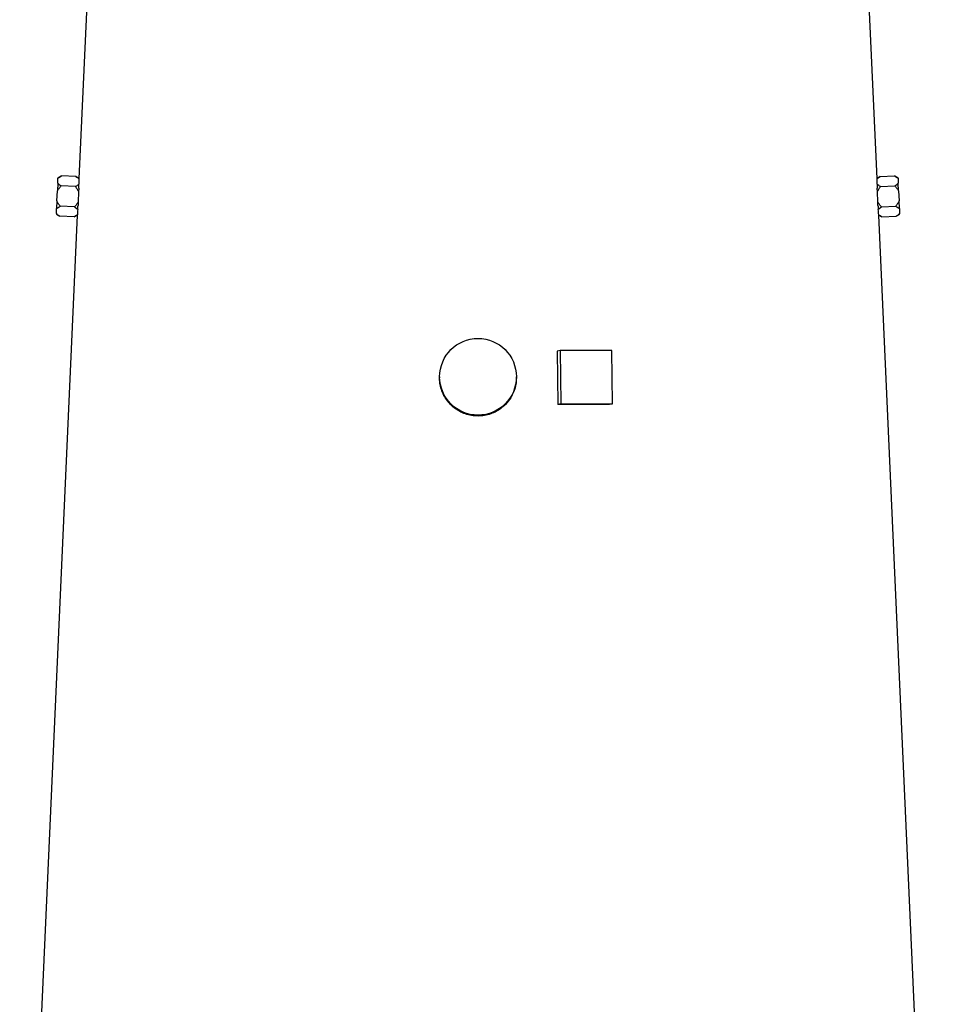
# Model space of a CAD drawing. Header units: millimetres. Extents: x 568 to 1413, y 660 to 2507.
# Tile 6 of 9: x 775 to 1205, y 1583 to 2045. Entities that reach past the tile are written whole.
import ezdxf

# ---------------------------------------------------------------- set-up
doc = ezdxf.new("R2010")
doc.units = ezdxf.units.MM

msp = doc.modelspace()

# ---------------------------------------------------------------- linework, layer by layer
at = {"color": 7, "linetype": 'Continuous', "lineweight": 25}
for p, q in [((807.2, 2062.15), (803.1, 1970.78)), ((1177.52, 1970.76), (1173.42, 2062.15)), ((793.14, 1968.55), (792.97, 1964.93)), ((793.14, 1968.55), (793.24, 1970.88)), ((793.25, 1971.14), (793.24, 1970.88)), ((794.93, 1972.01), (793.25, 1971.14)), ((801.65, 1971.71), (794.93, 1972.01)), ((803.1, 1970.78), (801.65, 1971.71)), ((803.1, 1970.58), (803.1, 1970.68)), ((1178.97, 1971.71), (1177.5, 1970.78)), ((1178.97, 1971.71), (1185.68, 1972.01)), ((1187.36, 1971.14), (1185.68, 1972.01)), ((1187.37, 1970.88), (1187.36, 1971.14)), ((1187.37, 1970.88), (1187.48, 1968.55)), ((1187.64, 1964.93), (1187.48, 1968.55)), ((792.76, 1960.27), (792.97, 1964.93)), ((801.43, 1966.97), (794.72, 1967.27)), ((802.96, 1964.48), (802.75, 1959.82)), ((803.04, 1966.25), (802.96, 1964.48)), ((1177.65, 1964.48), (1177.57, 1966.25)), ((1177.86, 1959.82), (1177.65, 1964.48)), ((1179.18, 1966.97), (1185.89, 1967.27)), ((1187.64, 1964.93), (1187.85, 1960.27)), ((792.76, 1960.27), (792.6, 1956.65)), ((802.75, 1959.82), (802.68, 1958.06)), ((1177.94, 1958.06), (1177.86, 1959.82)), ((1188.01, 1956.65), (1187.85, 1960.27)), ((792.5, 1954.32), (792.49, 1954.06)), ((792.49, 1954.06), (794.08, 1953.04)), ((792.5, 1954.32), (792.6, 1956.65)), ((801.01, 1957.48), (794.3, 1957.78)), ((802.33, 1953.64), (802.34, 1953.73)), ((1179.6, 1957.48), (1186.32, 1957.78)), ((1186.53, 1953.04), (1188.13, 1954.06)), ((1188.01, 1956.65), (1188.11, 1954.32)), ((1188.13, 1954.06), (1188.11, 1954.32)), ((802.32, 1953.53), (775.3, 1351.15)), ((800.79, 1952.74), (794.08, 1953.04)), ((800.79, 1952.74), (802.32, 1953.53)), ((1205.31, 1351.15), (1178.29, 1953.53)), ((1178.29, 1953.53), (1179.82, 1952.74)), ((1179.82, 1952.74), (1186.53, 1953.04)), ((1028.92, 1890.03), (1027.52, 1889.79)), ((1027.52, 1889.79), (1027.81, 1864.81)), ((1028.92, 1890.03), (1029.21, 1865.06)), ((1053.07, 1890.03), (1028.92, 1890.03)), ((1053.36, 1865.06), (1053.07, 1890.03)), ((972.31, 1877.78), (972.31, 1877.3)), ((1008.31, 1877.3), (1008.31, 1877.78)), ((1029.21, 1865.06), (1027.81, 1864.81)), ((1029.21, 1865.06), (1053.36, 1865.06)), ((1053.36, 1865.06), (1051.96, 1864.81))]:
    msp.add_line(p, q, dxfattribs=at)
msp.add_circle((990.31, 1877.77), 17.99, dxfattribs=at)
for centre, major_axis, ratio, start_param, end_param in [((990.68, 1960.42), (187.47, -12.62), 0.576382, 3.16434, 3.18764), ((989.93, 1960.42), (187.47, 12.62), 0.576382, 6.237138, 6.260438), ((990.69, 1941.39), (188.32, -12.68), 0.576382, 3.121482, 3.144706), ((989.93, 1941.39), (188.32, 12.68), 0.576382, 6.280072, 6.303296), ((990.21, 1856.2), (192.35, 2.24), 0.043328, 1.243461, 1.373524)]:
    msp.add_ellipse(centre, major_axis=major_axis, ratio=ratio, start_param=start_param, end_param=end_param, dxfattribs=at)
for points, knots in [([(794.72, 1967.27), (794.41, 1967.47), (794.11, 1967.67), (793.57, 1968.1), (793.33, 1968.32), (793.14, 1968.55)], [0, 0, 0, 0, 0.5, 0.5, 1, 1, 1, 1]), ([(793.24, 1970.88), (793.46, 1971.09), (793.72, 1971.29), (794.29, 1971.66), (794.61, 1971.84), (794.93, 1972.01)], [0, 0, 0, 0, 0.5, 0.5, 1, 1, 1, 1]), ([(803.08, 1968.05), (802.97, 1967.95), (802.85, 1967.85), (802.6, 1967.66), (802.46, 1967.57), (802.05, 1967.3), (801.75, 1967.13), (801.43, 1966.97)], [0, 0, 0, 0, 0.25, 0.25, 0.5, 0.5, 1, 1, 1, 1]), ([(801.65, 1971.71), (801.92, 1971.54), (802.18, 1971.36), (802.67, 1970.98), (802.9, 1970.78), (803.1, 1970.58)], [0, 0, 0, 0, 0.5, 0.5, 1, 1, 1, 1]), ([(803.04, 1966.25), (803.05, 1966.57), (803.06, 1966.89), (803.07, 1967.49), (803.07, 1967.78), (803.08, 1968.05)], [0, 0, 0, 0, 0.5, 0.5, 1, 1, 1, 1]), ([(1177.52, 1970.58), (1177.71, 1970.78), (1177.93, 1970.97), (1178.42, 1971.35), (1178.69, 1971.54), (1178.97, 1971.71)], [0, 0, 0, 0, 0.5, 0.5, 1, 1, 1, 1]), ([(1177.52, 1970.76), (1177.52, 1970.77), (1177.52, 1970.84), (1177.52, 1970.7), (1177.52, 1970.58)], [0, 0, 0, 0, 0.119651, 1, 1, 1, 1]), ([(1177.53, 1968.05), (1177.54, 1967.78), (1177.54, 1967.5), (1177.55, 1966.9), (1177.56, 1966.58), (1177.57, 1966.25)], [0, 0, 0, 0, 0.5, 0.5, 1, 1, 1, 1]), ([(1179.18, 1966.97), (1178.86, 1967.13), (1178.56, 1967.3), (1178, 1967.66), (1177.75, 1967.85), (1177.53, 1968.05)], [0, 0, 0, 0, 0.5, 0.5, 1, 1, 1, 1]), ([(1185.68, 1972.01), (1186.01, 1971.84), (1186.32, 1971.67), (1186.89, 1971.29), (1187.15, 1971.09), (1187.37, 1970.88)], [0, 0, 0, 0, 0.5, 0.5, 1, 1, 1, 1]), ([(1187.48, 1968.55), (1187.28, 1968.32), (1187.03, 1968.1), (1186.5, 1967.67), (1186.2, 1967.47), (1185.89, 1967.27)], [0, 0, 0, 0, 0.5, 0.5, 1, 1, 1, 1]), ([(792.97, 1964.93), (793.2, 1965.36), (793.47, 1965.77), (794.06, 1966.54), (794.39, 1966.91), (794.72, 1967.27)], [0, 0, 0, 0, 0.5, 0.5, 1, 1, 1, 1]), ([(801.43, 1966.97), (801.73, 1966.59), (802.02, 1966.19), (802.54, 1965.37), (802.78, 1964.93), (802.96, 1964.48)], [0, 0, 0, 0, 0.5, 0.5, 1, 1, 1, 1]), ([(1177.65, 1964.48), (1177.84, 1964.94), (1178.07, 1965.36), (1178.59, 1966.19), (1178.88, 1966.58), (1179.18, 1966.97)], [0, 0, 0, 0, 0.5, 0.5, 1, 1, 1, 1]), ([(1185.89, 1967.27), (1186.23, 1966.91), (1186.55, 1966.55), (1187.14, 1965.76), (1187.41, 1965.36), (1187.64, 1964.93)], [0, 0, 0, 0, 0.5, 0.5, 1, 1, 1, 1]), ([(794.3, 1957.78), (794, 1958.16), (793.71, 1958.55), (793.19, 1959.38), (792.95, 1959.82), (792.76, 1960.27)], [0, 0, 0, 0, 0.5, 0.5, 1, 1, 1, 1]), ([(802.75, 1959.82), (802.53, 1959.38), (802.26, 1958.98), (801.67, 1958.21), (801.34, 1957.83), (801.01, 1957.48)], [0, 0, 0, 0, 0.5, 0.5, 1, 1, 1, 1]), ([(1179.6, 1957.48), (1179.27, 1957.83), (1178.95, 1958.2), (1178.35, 1958.98), (1178.08, 1959.39), (1177.86, 1959.82)], [0, 0, 0, 0, 0.5, 0.5, 1, 1, 1, 1]), ([(1187.85, 1960.27), (1187.66, 1959.81), (1187.43, 1959.39), (1186.91, 1958.56), (1186.62, 1958.16), (1186.32, 1957.78)], [0, 0, 0, 0, 0.5, 0.5, 1, 1, 1, 1]), ([(794.08, 1953.04), (793.77, 1953.23), (793.48, 1953.44), (793.08, 1953.75), (792.95, 1953.86), (792.71, 1954.09), (792.6, 1954.2), (792.5, 1954.32)], [0, 0, 0, 0, 0.5, 0.5, 0.75, 0.75, 1, 1, 1, 1]), ([(792.6, 1956.65), (792.82, 1956.86), (793.08, 1957.06), (793.66, 1957.43), (793.97, 1957.61), (794.3, 1957.78)], [0, 0, 0, 0, 0.5, 0.5, 1, 1, 1, 1]), ([(802.34, 1953.73), (802.13, 1953.55), (801.89, 1953.38), (801.37, 1953.05), (801.08, 1952.89), (800.79, 1952.74)], [0, 0, 0, 0, 0.5, 0.5, 1, 1, 1, 1]), ([(801.01, 1957.48), (801.31, 1957.29), (801.59, 1957.09), (802.11, 1956.68), (802.35, 1956.47), (802.55, 1956.25)], [0, 0, 0, 0, 0.5, 0.5, 1, 1, 1, 1]), ([(802.55, 1956.25), (802.57, 1956.52), (802.59, 1956.82), (802.63, 1957.42), (802.65, 1957.74), (802.68, 1958.06)], [0, 0, 0, 0, 0.5, 0.5, 1, 1, 1, 1]), ([(1177.94, 1958.06), (1177.96, 1957.73), (1177.98, 1957.42), (1178.02, 1956.81), (1178.04, 1956.52), (1178.06, 1956.25)], [0, 0, 0, 0, 0.5, 0.5, 1, 1, 1, 1]), ([(1178.06, 1956.25), (1178.26, 1956.47), (1178.5, 1956.68), (1179.02, 1957.09), (1179.3, 1957.29), (1179.6, 1957.48)], [0, 0, 0, 0, 0.5, 0.5, 1, 1, 1, 1]), ([(1178.27, 1953.73), (1178.28, 1953.65), (1178.29, 1953.51), (1178.29, 1953.58), (1178.28, 1953.6)], [0, 0, 0, 0, 0.635338, 1, 1, 1, 1]), ([(1179.82, 1952.74), (1179.53, 1952.89), (1179.25, 1953.04), (1178.72, 1953.38), (1178.48, 1953.55), (1178.27, 1953.73)], [0, 0, 0, 0, 0.5, 0.5, 1, 1, 1, 1]), ([(1186.32, 1957.78), (1186.64, 1957.61), (1186.96, 1957.43), (1187.53, 1957.06), (1187.79, 1956.86), (1188.01, 1956.65)], [0, 0, 0, 0, 0.5, 0.5, 1, 1, 1, 1]), ([(1188.11, 1954.32), (1187.92, 1954.09), (1187.67, 1953.87), (1187.14, 1953.44), (1186.84, 1953.23), (1186.53, 1953.04)], [0, 0, 0, 0, 0.5, 0.5, 1, 1, 1, 1]), ([(1003.21, 1864.78), (1002.48, 1864.1), (1001, 1862.72), (998.39, 1861.17), (995.55, 1860.04), (992.58, 1859.41), (989.53, 1859.29), (986.53, 1859.67), (983.61, 1860.55), (980.91, 1861.89), (978.44, 1863.68), (976.33, 1865.85), (974.6, 1868.36), (973.31, 1871.1), (972.55, 1874.05), (972.23, 1876.14), (972.32, 1877.23), (972.32, 1877.3)], [0, 0, 0, 0, 0.07016, 0.14235, 0.212511, 0.284718, 0.354683, 0.426686, 0.496522, 0.568372, 0.638405, 0.710455, 0.780709, 0.853006, 0.923161, 0.995366, 1, 1, 1, 1]), ([(1008.26, 1877.3), (1008.27, 1877.03), (1008.34, 1875.74), (1007.96, 1873.47), (1007.09, 1870.57), (1005.6, 1867.56), (1004.07, 1865.78), (1003.21, 1864.78)], [0, 0, 0, 0, 0.057704, 0.278886, 0.493416, 0.714133, 1, 1, 1, 1])]:
    msp.add_open_spline(points, degree=3, knots=knots, dxfattribs=at)

doc.saveas('drawing.dxf')
